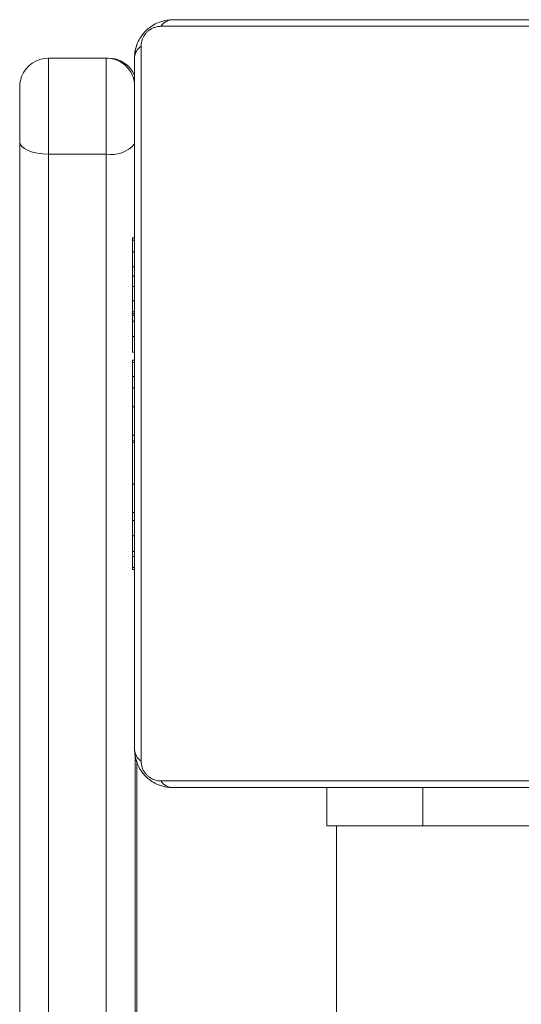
# Model space of a CAD drawing. Header units: inches. Extents: x -93 to 151, y -96 to 115.
# Tile 123 of 126: x 148.7156 to 148.7678, y 8.0742 to 8.1768. Entities that reach past the tile are written whole.
import ezdxf

# ---------------------------------------------------------------- set-up
doc = ezdxf.new("R2010")
doc.units = ezdxf.units.IN
doc.header["$MEASUREMENT"] = 0
doc.layers.add('1_projektowane', color=7, linetype='Continuous', lineweight=5)
doc.layers.add('urzadzenie', color=7, linetype='Continuous', lineweight=5)

# ---------------------------------------------------------------- blocks, each defined once
blk = doc.blocks.new('kdfkdfkf')
at = {"layer": 'urzadzenie', "color": 0, "linetype": 'Continuous'}
for p, q in [((148.7315137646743, 8.176798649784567), (148.8035137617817, 8.176798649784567)), ((148.8047548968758, 8.176108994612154), (148.7302721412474, 8.176108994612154)), ((148.7185623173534, 8.172798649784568), (148.7245623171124, 8.172798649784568)), ((148.7245623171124, 8.172798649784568), (148.72477492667, 8.172798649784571)), ((148.724560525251, 8.162791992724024), (148.7185605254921, 8.162791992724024)), ((148.7275094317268, 8.15407898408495), (148.7272754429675, 8.15407898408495)), ((148.727312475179, 8.153840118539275), (148.7275094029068, 8.153840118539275)), ((148.7273123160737, 8.152625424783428), (148.7275092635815, 8.152625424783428)), ((148.7273136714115, 8.150070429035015), (148.727312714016, 8.151061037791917)), ((148.727312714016, 8.151061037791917), (148.727509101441, 8.151061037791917)), ((148.7273126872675, 8.149010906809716), (148.7273136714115, 8.150070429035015)), ((148.7273136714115, 8.150070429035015), (148.7275090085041, 8.150070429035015)), ((148.7273126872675, 8.149010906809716), (148.7275089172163, 8.149010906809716)), ((148.7273123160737, 8.147492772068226), (148.7275088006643, 8.147492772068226)), ((148.727247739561, 8.14614523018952), (148.7275087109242, 8.14614523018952)), ((148.7273124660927, 8.146368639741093), (148.7275087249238, 8.146368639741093)), ((148.7273148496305, 8.145966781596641), (148.7273148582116, 8.14614523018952)), ((148.727314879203, 8.145394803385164), (148.7273148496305, 8.145966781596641)), ((148.7273148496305, 8.145966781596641), (148.7275086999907, 8.145966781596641)), ((148.7273116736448, 8.145394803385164), (148.7275086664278, 8.145394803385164)), ((148.727311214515, 8.143783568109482), (148.727311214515, 8.143796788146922)), ((148.727311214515, 8.143796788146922), (148.7275085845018, 8.143796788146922)), ((148.727311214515, 8.143783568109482), (148.7275085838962, 8.143783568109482)), ((148.7273116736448, 8.14217038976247), (148.7275085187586, 8.14217038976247)), ((148.7273127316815, 8.141077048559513), (148.7275084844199, 8.141077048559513)), ((148.7273153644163, 8.141311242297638), (148.7275084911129, 8.141311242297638)), ((148.7273154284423, 8.14131280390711), (148.7275084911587, 8.14131280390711)), ((148.7273155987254, 8.14132247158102), (148.7275084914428, 8.14132247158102)), ((148.7273123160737, 8.139626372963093), (148.7275084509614, 8.139626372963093)), ((148.7273124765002, 8.13843553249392), (148.7275084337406, 8.13843553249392)), ((148.7273122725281, 8.136476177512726), (148.7275084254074, 8.136476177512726)), ((148.7273132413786, 8.13351935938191), (148.7275084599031, 8.13351935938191)), ((148.7273148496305, 8.132920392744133), (148.7273148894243, 8.13351935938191)), ((148.7273134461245, 8.132733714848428), (148.7275084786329, 8.132733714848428)), ((148.7273148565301, 8.132733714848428), (148.7273148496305, 8.132920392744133)), ((148.7273148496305, 8.132920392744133), (148.7275084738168, 8.132920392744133)), ((148.7273122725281, 8.128409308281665), (148.7275086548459, 8.128409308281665)), ((148.7273127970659, 8.125452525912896), (148.7275088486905, 8.125452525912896)), ((148.7273116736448, 8.124636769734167), (148.7275089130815, 8.124636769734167)), ((148.727311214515, 8.123025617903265), (148.727311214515, 8.123038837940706)), ((148.727311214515, 8.123038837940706), (148.7275090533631, 8.123038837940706)), ((148.727311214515, 8.123025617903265), (148.7275090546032, 8.123025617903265)), ((148.7273116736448, 8.121412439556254), (148.7275092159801, 8.121412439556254)), ((148.7273148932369, 8.120882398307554), (148.7275092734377, 8.120882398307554)), ((148.7273150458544, 8.119745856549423), (148.7275094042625, 8.119745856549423)), ((148.7273152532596, 8.119528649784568), (148.7275094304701, 8.119528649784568)), ((148.7302721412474, 8.097488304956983), (148.8047548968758, 8.097488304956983)), ((148.8035137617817, 8.096798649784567), (148.7315137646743, 8.096798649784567)), ((148.7475463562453, 8.092798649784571), (148.7475463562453, 8.096798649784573)), ((148.7575435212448, 8.092798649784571), (148.7575435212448, 8.09679864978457)), ((148.7575435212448, 8.092798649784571), (148.7475463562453, 8.092798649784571)), ((148.7485605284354, 8.092798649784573), (148.7485605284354, 7.450798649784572)), ((148.7775435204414, 8.092798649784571), (148.7575435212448, 8.092798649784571))]:
    blk.add_line(p, q, dxfattribs=at)
at = {"layer": 'urzadzenie', "color": 0, "linetype": 'Continuous', "flags": 128}
for points in [[(148.7301112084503, 8.176542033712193), (148.7307404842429, 8.176721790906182), (148.7315208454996, 8.176798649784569)], [(148.7275208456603, 8.172798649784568), (148.7275977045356, 8.173579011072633), (148.7278008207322, 8.174268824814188)], [(148.7282031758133, 8.174040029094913), (148.7282022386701, 8.171513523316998), (148.728201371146, 8.168694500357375), (148.7282005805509, 8.16560671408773), (148.7281998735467, 8.162276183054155), (148.7281992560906, 8.158730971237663), (148.7281987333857, 8.15500095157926), (148.7281983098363, 8.151117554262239), (148.7281979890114, 8.147113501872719), (148.7281977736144, 8.143022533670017), (148.7281976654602, 8.138879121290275), (148.7281976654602, 8.13471817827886), (148.7281977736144, 8.13057476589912), (148.7281979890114, 8.126483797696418), (148.7281983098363, 8.122479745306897), (148.7281987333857, 8.118596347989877), (148.7281992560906, 8.114866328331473), (148.7281998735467, 8.111321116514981), (148.7282005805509, 8.107990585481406), (148.728201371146, 8.10490279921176), (148.7282022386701, 8.102083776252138), (148.7282031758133, 8.099557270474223)], [(148.7185623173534, 8.172798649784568), (148.7185618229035, 8.17257782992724), (148.718561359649, 8.171929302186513), (148.7185609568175, 8.17089398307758), (148.7185606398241, 8.169537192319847), (148.7185604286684, 8.167944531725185), (148.7185603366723, 8.166216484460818), (148.7185603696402, 8.164462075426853), (148.7185605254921, 8.162791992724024)], [(148.724560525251, 8.162791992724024), (148.7245603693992, 8.164462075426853), (148.7245603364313, 8.166216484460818), (148.7245604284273, 8.167944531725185), (148.7245606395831, 8.169537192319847), (148.7245609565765, 8.17089398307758), (148.724561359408, 8.171929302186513), (148.7245618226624, 8.17257782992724), (148.7245623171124, 8.172798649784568)], [(148.727513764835, 8.100798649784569), (148.7275128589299, 8.10324093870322), (148.7275120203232, 8.105965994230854), (148.7275112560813, 8.108950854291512), (148.7275105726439, 8.112170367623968), (148.7275099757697, 8.115597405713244), (148.7275094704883, 8.119203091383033), (148.7275090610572, 8.122957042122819), (148.7275087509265, 8.126827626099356), (148.7275085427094, 8.1307822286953), (148.7275084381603, 8.13478752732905), (148.7275084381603, 8.138809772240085), (148.7275085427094, 8.142815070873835), (148.7275087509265, 8.14676967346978), (148.7275090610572, 8.150640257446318), (148.7275094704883, 8.154394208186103), (148.7275099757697, 8.157999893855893), (148.7275105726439, 8.161426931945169), (148.7275112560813, 8.164646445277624), (148.7275120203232, 8.167631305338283), (148.7275128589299, 8.170356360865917), (148.727513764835, 8.172798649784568)], [(148.7155612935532, 8.164080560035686), (148.715561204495, 8.16503489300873), (148.7155611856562, 8.166037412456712), (148.7155612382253, 8.16702486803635), (148.7155613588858, 8.167934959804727), (148.7155615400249, 8.168710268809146), (148.7155617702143, 8.169301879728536), (148.7155618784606, 8.169486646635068)], [(148.7185605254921, 8.162791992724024), (148.7179752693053, 8.162816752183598), (148.7174125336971, 8.162890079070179), (148.7168939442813, 8.163009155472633), (148.7164394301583, 8.163169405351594), (148.716066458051, 8.163364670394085), (148.7157893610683, 8.163587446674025), (148.7156187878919, 8.163829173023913), (148.7155612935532, 8.164080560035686)], [(148.7155698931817, 8.031467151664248), (148.7155698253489, 8.042012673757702), (148.7155696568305, 8.052544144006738), (148.7155693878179, 8.0630496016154), (148.7155690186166, 8.0735171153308), (148.7155685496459, 8.083934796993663), (148.7155679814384, 8.094290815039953), (148.7155673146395, 8.104573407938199), (148.7155665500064, 8.114770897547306), (148.7155656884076, 8.124871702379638), (148.7155647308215, 8.134864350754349), (148.7155636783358, 8.144737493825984), (148.7155625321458, 8.154479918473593), (148.7155612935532, 8.164080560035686)], [(148.7185605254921, 8.162791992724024), (148.7185617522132, 8.15328337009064), (148.7185628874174, 8.143634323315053), (148.7185639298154, 8.133855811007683), (148.7185648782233, 8.123958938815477), (148.718565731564, 8.113954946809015), (148.7185664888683, 8.103855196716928), (148.7185671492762, 8.093671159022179), (148.7185677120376, 8.083414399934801), (148.7185681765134, 8.073096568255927), (148.718568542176, 8.062729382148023), (148.7185688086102, 8.052324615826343), (148.7185689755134, 8.041894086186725), (148.718569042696, 8.0314496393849)], [(148.724569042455, 8.0314496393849), (148.7245689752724, 8.041894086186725), (148.7245688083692, 8.052324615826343), (148.724568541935, 8.062729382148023), (148.7245681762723, 8.073096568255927), (148.7245677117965, 8.083414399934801), (148.7245671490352, 8.093671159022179), (148.7245664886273, 8.103855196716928), (148.7245657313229, 8.113954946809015), (148.7245648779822, 8.123958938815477), (148.7245639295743, 8.133855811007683), (148.7245628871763, 8.143634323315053), (148.7245617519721, 8.15328337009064), (148.724560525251, 8.162791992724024)], [(148.7277835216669, 8.099373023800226), (148.7275977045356, 8.100018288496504), (148.7275208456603, 8.100798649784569)], [(148.727567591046, 8.100494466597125), (148.7275679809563, 8.094290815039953), (148.7275685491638, 8.083934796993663), (148.7275690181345, 8.0735171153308), (148.7275693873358, 8.0630496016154), (148.7275696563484, 8.052544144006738), (148.7275698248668, 8.042012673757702), (148.7275698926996, 8.031467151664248)], [(148.7277624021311, 8.063346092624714), (148.7277641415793, 8.07161124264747), (148.7277657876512, 8.08011107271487), (148.7277673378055, 8.08883246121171), (148.7277687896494, 8.097761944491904), (148.7277690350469, 8.099355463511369)], [(148.7315208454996, 8.096798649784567), (148.7307404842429, 8.096875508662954), (148.7300824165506, 8.09706623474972)]]:
    blk.add_lwpolyline(points, dxfattribs=at)
at = {"layer": 'urzadzenie', "color": 0, "linetype": 'Continuous'}
for centre, radius, start, end in [((148.7315571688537, 8.175257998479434), 0.001541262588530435, 91.61374521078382, 146.4858979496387), ((148.7290536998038, 8.172755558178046), 0.001540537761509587, 123.5108932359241, 178.3971251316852), ((148.7185623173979, 8.169798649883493), 0.002999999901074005, 90.00000084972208, 159.0665268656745), ((148.7245623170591, 8.169798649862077), 0.00299999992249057, 9.53789454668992, 89.99999898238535), ((148.7247749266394, 8.169798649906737), 0.002999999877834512, 23.75072574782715, 89.99999941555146), ((148.7251022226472, 8.165908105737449), 0.00316284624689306, 260.1383925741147, 319.880155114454), ((148.7290536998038, 8.10084174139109), 0.001540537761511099, 181.6028748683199, 236.4891067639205), ((148.7315571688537, 8.098339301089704), 0.001541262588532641, 213.5141020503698, 268.3862547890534)]:
    blk.add_arc(centre, radius, start, end, dxfattribs=at)
for points, knots in [([(148.727513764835, 8.172798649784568), (148.7275289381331, 8.173068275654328), (148.7275606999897, 8.173632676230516), (148.7278336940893, 8.17443987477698), (148.7282232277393, 8.175103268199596), (148.7286258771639, 8.175586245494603), (148.7291002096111, 8.17601133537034), (148.7296510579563, 8.17635854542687), (148.730488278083, 8.176715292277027), (148.7310939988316, 8.17676452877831), (148.7315137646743, 8.176798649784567)], [0, 0, 0, 0, 0.1431008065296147, 0.2995490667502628, 0.405379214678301, 0.4896584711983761, 0.5746221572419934, 0.6831315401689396, 0.7804094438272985, 1, 1, 1, 1]), ([(148.7302721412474, 8.176108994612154), (148.730063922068, 8.176094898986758), (148.7297741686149, 8.176075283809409), (148.7293250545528, 8.175889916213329), (148.7290333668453, 8.17570945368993), (148.7287773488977, 8.175481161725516), (148.7285622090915, 8.175221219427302), (148.7283560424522, 8.17486256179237), (148.728224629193, 8.174447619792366), (148.7282103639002, 8.174176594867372), (148.7282031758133, 8.174040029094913)], [0, 0, 0, 0, 0.2449958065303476, 0.3409310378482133, 0.4376394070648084, 0.5085807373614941, 0.5795476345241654, 0.6755983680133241, 0.8365384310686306, 1, 1, 1, 1]), ([(148.7157622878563, 8.17087002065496), (148.7157186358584, 8.170744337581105), (148.7156392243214, 8.170515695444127), (148.7155861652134, 8.170204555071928), (148.7155676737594, 8.169999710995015), (148.7155635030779, 8.169888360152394), (148.7155627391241, 8.16985063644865), (148.7155625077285, 8.169834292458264), (148.7155623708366, 8.169820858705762), (148.7155622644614, 8.169804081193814), (148.7155621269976, 8.169757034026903), (148.7155619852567, 8.169691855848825), (148.7155618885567, 8.169493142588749), (148.7155618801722, 8.16947591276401)], [0, 0, 0, 0, 0.1540165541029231, 0.2801862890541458, 0.3636263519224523, 0.3942012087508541, 0.4078023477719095, 0.4176173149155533, 0.4313354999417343, 0.4583747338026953, 0.5432327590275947, 0.960395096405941, 1, 1, 1, 1]), ([(148.7273123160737, 8.152625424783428), (148.7273123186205, 8.152764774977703), (148.7273123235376, 8.15303382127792), (148.7273123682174, 8.153479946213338), (148.7273124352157, 8.153705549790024), (148.727312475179, 8.153840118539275)], [0, 0, 0, 0, 0.3024325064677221, 0.5839126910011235, 0.9999999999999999, 0.9999999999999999, 0.9999999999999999, 0.9999999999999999]), ([(148.727312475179, 8.153840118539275), (148.7273125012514, 8.153894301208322), (148.7273125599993, 8.154016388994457), (148.7273126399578, 8.154083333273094), (148.7273126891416, 8.154072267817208), (148.7273127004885, 8.154069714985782)], [0, 0, 0, 0, 0.3803581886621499, 0.8570469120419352, 1, 1, 1, 1]), ([(148.727312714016, 8.151061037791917), (148.7273126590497, 8.151123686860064), (148.7273125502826, 8.151247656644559), (148.7273124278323, 8.151544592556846), (148.7273123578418, 8.151893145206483), (148.7273123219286, 8.152235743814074), (148.7273123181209, 8.152489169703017), (148.7273123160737, 8.152625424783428)], [0, 0, 0, 0, 0.2669382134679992, 0.5282165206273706, 0.6686670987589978, 0.8218580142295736, 1, 1, 1, 1]), ([(148.7273123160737, 8.147492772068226), (148.7273123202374, 8.147692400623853), (148.7273123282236, 8.148075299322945), (148.7273124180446, 8.148536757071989), (148.7273125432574, 8.14883697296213), (148.7273126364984, 8.148949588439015), (148.7273126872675, 8.149010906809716)], [0, 0, 0, 0, 0.2720777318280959, 0.5218602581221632, 0.7396561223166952, 1, 1, 1, 1]), ([(148.7273124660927, 8.146368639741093), (148.7273124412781, 8.146443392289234), (148.7273123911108, 8.146594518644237), (148.7273123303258, 8.146978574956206), (148.7273123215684, 8.147294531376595), (148.7273123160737, 8.147492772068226)], [0, 0, 0, 0, 0.267217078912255, 0.5402296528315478, 1, 1, 1, 1]), ([(148.7273126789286, 8.146158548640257), (148.7273126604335, 8.146155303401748), (148.7273125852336, 8.146142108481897), (148.7273125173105, 8.146271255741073), (148.7273124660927, 8.146368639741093)], [0, 0, 0, 0, 0.245946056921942, 1, 1, 1, 1]), ([(148.727311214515, 8.143796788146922), (148.727311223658, 8.144034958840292), (148.7273112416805, 8.144504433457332), (148.7273113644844, 8.145023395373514), (148.727311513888, 8.145338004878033), (148.727311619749, 8.145375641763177), (148.7273116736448, 8.145394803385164)], [0, 0, 0, 0, 0.2822600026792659, 0.5563820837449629, 0.774146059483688, 1, 1, 1, 1]), ([(148.7273116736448, 8.14217038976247), (148.727311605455, 8.142201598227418), (148.7273114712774, 8.142263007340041), (148.7273113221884, 8.142693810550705), (148.7273112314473, 8.143219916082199), (148.7273112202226, 8.143593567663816), (148.727311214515, 8.143783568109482)], [0, 0, 0, 0, 0.2836123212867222, 0.5580659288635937, 0.7752781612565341, 1, 1, 1, 1]), ([(148.7273123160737, 8.139626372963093), (148.7273123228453, 8.139850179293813), (148.7273123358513, 8.1402800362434), (148.7273124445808, 8.14076345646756), (148.7273125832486, 8.141033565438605), (148.7273126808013, 8.14106214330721), (148.7273127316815, 8.141077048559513)], [0, 0, 0, 0, 0.2884731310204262, 0.5540601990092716, 0.7674128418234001, 1, 1, 1, 1]), ([(148.7273151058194, 8.141077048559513), (148.7273151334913, 8.141135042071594), (148.7273152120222, 8.141299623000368), (148.7273153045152, 8.141306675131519), (148.7273153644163, 8.141311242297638)], [0, 0, 0, 0, 0.3523707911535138, 1, 1, 1, 1]), ([(148.7273153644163, 8.141311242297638), (148.7273153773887, 8.141311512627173), (148.7273153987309, 8.141311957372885), (148.7273154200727, 8.141312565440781), (148.7273154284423, 8.14131280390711)], [0, 0, 0, 0, 0.6078294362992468, 1, 1, 1, 1]), ([(148.7273154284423, 8.14131280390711), (148.727315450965, 8.141316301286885), (148.7273155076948, 8.141325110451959), (148.727315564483, 8.141323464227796), (148.7273155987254, 8.14132247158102)], [0, 0, 0, 0, 0.3970160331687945, 1, 1, 1, 1]), ([(148.7273124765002, 8.13843553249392), (148.7273124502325, 8.138517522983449), (148.7273123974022, 8.138682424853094), (148.7273123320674, 8.139086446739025), (148.7273123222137, 8.13941909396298), (148.7273123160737, 8.139626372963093)], [0, 0, 0, 0, 0.2715057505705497, 0.5460609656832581, 1, 1, 1, 1]), ([(148.7273122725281, 8.136476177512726), (148.7273122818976, 8.136900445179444), (148.7273122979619, 8.137627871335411), (148.7273124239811, 8.138197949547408), (148.7273124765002, 8.13843553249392)], [0, 0, 0, 0, 0.5832449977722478, 1, 1, 1, 1]), ([(148.7273132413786, 8.13351935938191), (148.727313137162, 8.133538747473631), (148.7273129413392, 8.133575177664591), (148.7273126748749, 8.133916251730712), (148.7273124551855, 8.134498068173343), (148.7273122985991, 8.135384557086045), (148.7273122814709, 8.13610173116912), (148.7273122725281, 8.136476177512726)], [0, 0, 0, 0, 0.2163819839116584, 0.406581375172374, 0.5802028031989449, 0.7808181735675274, 0.9999999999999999, 0.9999999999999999, 0.9999999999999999, 0.9999999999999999]), ([(148.7273122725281, 8.128409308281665), (148.7273122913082, 8.129074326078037), (148.727312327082, 8.130341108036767), (148.7273126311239, 8.131786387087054), (148.7273130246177, 8.132602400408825), (148.7273133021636, 8.13268886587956), (148.7273134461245, 8.132733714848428)], [0, 0, 0, 0, 0.2956183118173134, 0.5631186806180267, 0.7733930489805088, 1, 1, 1, 1]), ([(148.7273127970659, 8.125452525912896), (148.7273127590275, 8.12546278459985), (148.7273126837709, 8.125483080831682), (148.7273125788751, 8.125654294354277), (148.7273124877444, 8.125917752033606), (148.7273123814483, 8.126413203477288), (148.7273122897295, 8.127260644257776), (148.7273122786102, 8.128003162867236), (148.7273122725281, 8.128409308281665)], [0, 0, 0, 0, 0.1038876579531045, 0.2055358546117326, 0.3108537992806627, 0.4242980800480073, 0.6851005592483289, 0.9999999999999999, 0.9999999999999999, 0.9999999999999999, 0.9999999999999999]), ([(148.7273151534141, 8.124636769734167), (148.7273151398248, 8.124659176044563), (148.727315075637, 8.12476501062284), (148.7273149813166, 8.125010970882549), (148.727314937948, 8.125321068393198), (148.727314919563, 8.125452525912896)], [0, 0, 0, 0, 0.1339868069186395, 0.6328769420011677, 1, 1, 1, 1]), ([(148.727311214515, 8.123038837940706), (148.7273112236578, 8.123277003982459), (148.7273112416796, 8.123746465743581), (148.7273113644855, 8.12426540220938), (148.7273115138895, 8.124579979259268), (148.7273116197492, 8.124617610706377), (148.7273116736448, 8.124636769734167)], [0, 0, 0, 0, 0.282260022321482, 0.5563777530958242, 0.7741417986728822, 1, 1, 1, 1]), ([(148.7273116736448, 8.121412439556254), (148.7273116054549, 8.121443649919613), (148.7273114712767, 8.121505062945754), (148.7273113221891, 8.121935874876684), (148.7273112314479, 8.122461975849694), (148.7273112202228, 8.12283562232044), (148.727311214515, 8.123025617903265)], [0, 0, 0, 0, 0.2836137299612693, 0.5580703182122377, 0.7752830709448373, 1, 1, 1, 1]), ([(148.7273148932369, 8.120882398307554), (148.7273148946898, 8.121043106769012), (148.7273148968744, 8.12128474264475), (148.7273149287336, 8.121495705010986), (148.7273149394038, 8.121566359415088)], [0, 0, 0, 0, 0.6650852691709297, 1, 1, 1, 1]), ([(148.7273150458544, 8.119745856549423), (148.7273150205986, 8.11982097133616), (148.7273149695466, 8.119972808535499), (148.7273149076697, 8.120361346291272), (148.7273148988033, 8.120681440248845), (148.7273148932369, 8.120882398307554)], [0, 0, 0, 0, 0.2670725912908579, 0.5398611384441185, 1, 1, 1, 1]), ([(148.7273152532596, 8.119528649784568), (148.7273152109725, 8.119539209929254), (148.72731513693, 8.119557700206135), (148.7273150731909, 8.119689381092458), (148.7273150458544, 8.119745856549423)], [0, 0, 0, 0, 0.5711187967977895, 1, 1, 1, 1]), ([(148.7315137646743, 8.096798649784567), (148.731244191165, 8.09681377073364), (148.7306799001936, 8.096845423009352), (148.7298728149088, 8.097118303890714), (148.7292094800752, 8.097507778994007), (148.7287265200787, 8.097910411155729), (148.7283014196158, 8.098384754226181), (148.7279541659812, 8.098935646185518), (148.727597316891, 8.099772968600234), (148.7275479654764, 8.100378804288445), (148.727513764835, 8.100798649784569)], [0, 0, 0, 0, 0.1431008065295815, 0.2995490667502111, 0.4053792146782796, 0.489658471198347, 0.5746221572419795, 0.6831315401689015, 0.7804094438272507, 0.9999999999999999, 0.9999999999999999, 0.9999999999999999, 0.9999999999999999]), ([(148.7282031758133, 8.099557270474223), (148.7282173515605, 8.09934897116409), (148.7282370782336, 8.099059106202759), (148.7284225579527, 8.098609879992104), (148.7286030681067, 8.09831814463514), (148.7288313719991, 8.098062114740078), (148.7290912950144, 8.09784699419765), (148.7294498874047, 8.09764089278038), (148.729864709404, 8.097509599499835), (148.7301356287, 8.097495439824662), (148.7302721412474, 8.097488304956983)], [0, 0, 0, 0, 0.2449958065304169, 0.3409310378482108, 0.4376394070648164, 0.5085807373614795, 0.579547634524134, 0.6755983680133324, 0.8365384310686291, 1, 1, 1, 1])]:
    blk.add_open_spline(points, degree=3, knots=knots, dxfattribs=at)

msp = doc.modelspace()

# ---------------------------------------------------------------- block references
at = {"layer": '1_projektowane'}
msp.add_blockref('kdfkdfkf', (0, 0), dxfattribs=at)

doc.saveas('drawing.dxf')
